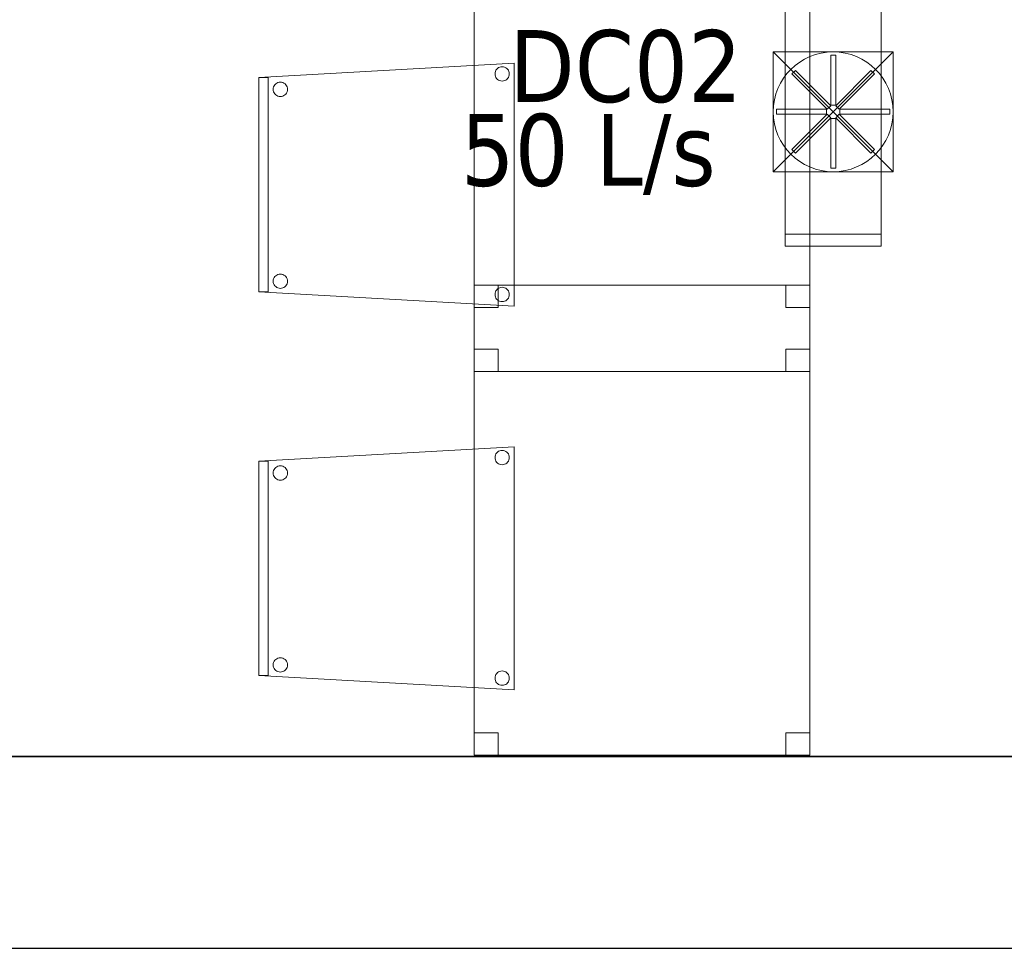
# Model space of a CAD drawing. Header units: metres. Extents: x 391.1 to 427.5, y 12.8 to 28.4.
# Tile 84 of 189: x 411.4 to 413.4, y 12.8 to 14.8. Entities that reach past the tile are written whole.
import ezdxf

# ---------------------------------------------------------------- set-up
doc = ezdxf.new("R2010")
doc.units = ezdxf.units.M
doc.layers.add('01_SUELOS', color=7, linetype='Continuous', lineweight=25, true_color=0x007f00)
for name, color, linetype, lineweight in [('02_MOBILIARIO', 7, 'Continuous', 18), ('A-DETL-____-MBND', 7, 'Continuous', 18), ('A-DETL-GENF-OTLN', 7, 'Continuous', 18), ('A-WALL-____-MCUT', 7, 'Continuous', 25), ('A-WALL-____-OTLN', 7, 'Continuous', 25), ('M-HVAC-CDFF-IDEN', 7, 'Continuous', 30), ('M-HVAC-DUCT-OTLN', 7, 'Continuous', 18)]:
    doc.layers.add(name, color=color, linetype=linetype, lineweight=lineweight)
doc.styles.add('Tahoma_2', font='tahoma.ttf', dxfattribs={"height": 0.15})

# ---------------------------------------------------------------- blocks, each defined once
blk = doc.blocks.new('Family - Cadira confident_PA-152313-03_CLI_AIRE_P0A')
at = {"layer": 'A-DETL-____-MBND', "color": 253, "true_color": 0xaaaaaa}
for p, q in [((0, 0.4765), (0.5326, 0.5065)), ((0.5326, 0.5065), (0, 0.4765)), ((0.4946, 0.4918), (0.4961, 0.4939)), ((0.4961, 0.4939), (0.4946, 0.4918)), ((0.4961, 0.4939), (0.498, 0.4957)), ((0.498, 0.4957), (0.4961, 0.4939)), ((0.498, 0.4957), (0.5001, 0.4972)), ((0.5001, 0.4972), (0.498, 0.4957)), ((0.5001, 0.4972), (0.5025, 0.4983)), ((0.5025, 0.4983), (0.5001, 0.4972)), ((0.5025, 0.4983), (0.505, 0.4989)), ((0.505, 0.4989), (0.5025, 0.4983)), ((0.505, 0.4989), (0.5076, 0.4992)), ((0.5076, 0.4992), (0.505, 0.4989)), ((0.5076, 0.4992), (0.5102, 0.4989)), ((0.5102, 0.4989), (0.5076, 0.4992)), ((0.5102, 0.4989), (0.5127, 0.4982)), ((0.5127, 0.4982), (0.5102, 0.4989)), ((0.5127, 0.4982), (0.515, 0.4971)), ((0.515, 0.4971), (0.5127, 0.4982)), ((0.515, 0.4971), (0.5172, 0.4956)), ((0.5172, 0.4956), (0.515, 0.4971)), ((0.5172, 0.4956), (0.519, 0.4938)), ((0.519, 0.4938), (0.5172, 0.4956)), ((0.519, 0.4938), (0.5205, 0.4916)), ((0.5205, 0.4916), (0.519, 0.4938)), ((0.5326, 0.5065), (0.5326, 0)), ((0.5326, 0), (0.5326, 0.5065)), ((0, 0.4765), (0.02, 0.4765)), ((0, 0.03), (0, 0.4765)), ((0.02, 0.4765), (0, 0.4765)), ((0, 0.4765), (0, 0.03)), ((0, 0.03), (0, 0.4765)), ((0, 0.4765), (0, 0.03)), ((0.02, 0.4765), (0.02, 0.03)), ((0.02, 0.03), (0.02, 0.4765)), ((0.4926, 0.4843), (0.4928, 0.4869)), ((0.4928, 0.4869), (0.4926, 0.4843)), ((0.4928, 0.4817), (0.4926, 0.4843)), ((0.4926, 0.4843), (0.4928, 0.4817)), ((0.4928, 0.4869), (0.4935, 0.4894)), ((0.4935, 0.4894), (0.4928, 0.4869)), ((0.4935, 0.4792), (0.4928, 0.4817)), ((0.4928, 0.4817), (0.4935, 0.4792)), ((0.4935, 0.4894), (0.4946, 0.4918)), ((0.4946, 0.4918), (0.4935, 0.4894)), ((0.4945, 0.4768), (0.4935, 0.4792)), ((0.4935, 0.4792), (0.4945, 0.4768)), ((0.496, 0.4747), (0.4945, 0.4768)), ((0.4945, 0.4768), (0.496, 0.4747)), ((0.4979, 0.4728), (0.496, 0.4747)), ((0.496, 0.4747), (0.4979, 0.4728)), ((0.5, 0.4713), (0.4979, 0.4728)), ((0.4979, 0.4728), (0.5, 0.4713)), ((0.5171, 0.4727), (0.5149, 0.4713)), ((0.5149, 0.4713), (0.5171, 0.4727)), ((0.5189, 0.4746), (0.5171, 0.4727)), ((0.5171, 0.4727), (0.5189, 0.4746)), ((0.5204, 0.4767), (0.5189, 0.4746)), ((0.5189, 0.4746), (0.5204, 0.4767)), ((0.5215, 0.4791), (0.5204, 0.4767)), ((0.5204, 0.4767), (0.5215, 0.4791)), ((0.5205, 0.4916), (0.5216, 0.4893)), ((0.5216, 0.4893), (0.5205, 0.4916)), ((0.5222, 0.4816), (0.5215, 0.4791)), ((0.5215, 0.4791), (0.5222, 0.4816)), ((0.5216, 0.4893), (0.5222, 0.4868)), ((0.5222, 0.4868), (0.5216, 0.4893)), ((0.5222, 0.4868), (0.5224, 0.4842)), ((0.5224, 0.4842), (0.5222, 0.4868)), ((0.5224, 0.4842), (0.5222, 0.4816)), ((0.5222, 0.4816), (0.5224, 0.4842)), ((0.0302, 0.4519), (0.0304, 0.4545)), ((0.0304, 0.4545), (0.0302, 0.4519)), ((0.0304, 0.4493), (0.0302, 0.4519)), ((0.0302, 0.4519), (0.0304, 0.4493)), ((0.0304, 0.4545), (0.0311, 0.457)), ((0.0311, 0.457), (0.0304, 0.4545)), ((0.0311, 0.457), (0.0322, 0.4594)), ((0.0322, 0.4594), (0.0311, 0.457)), ((0.0322, 0.4594), (0.0337, 0.4615)), ((0.0337, 0.4615), (0.0322, 0.4594)), ((0.0337, 0.4615), (0.0356, 0.4633)), ((0.0356, 0.4633), (0.0337, 0.4615)), ((0.0356, 0.4633), (0.0377, 0.4648)), ((0.0377, 0.4648), (0.0356, 0.4633)), ((0.0377, 0.4648), (0.0401, 0.4659)), ((0.0401, 0.4659), (0.0377, 0.4648)), ((0.0401, 0.4659), (0.0426, 0.4666)), ((0.0426, 0.4666), (0.0401, 0.4659)), ((0.0426, 0.4666), (0.0452, 0.4668)), ((0.0452, 0.4668), (0.0426, 0.4666)), ((0.0452, 0.4668), (0.0478, 0.4666)), ((0.0478, 0.4666), (0.0452, 0.4668)), ((0.0478, 0.4666), (0.0503, 0.4659)), ((0.0503, 0.4659), (0.0478, 0.4666)), ((0.0503, 0.4659), (0.0526, 0.4648)), ((0.0526, 0.4648), (0.0503, 0.4659)), ((0.0526, 0.4648), (0.0548, 0.4633)), ((0.0548, 0.4633), (0.0526, 0.4648)), ((0.0548, 0.4633), (0.0566, 0.4614)), ((0.0566, 0.4614), (0.0548, 0.4633)), ((0.0566, 0.4614), (0.0581, 0.4593)), ((0.0581, 0.4593), (0.0566, 0.4614)), ((0.0581, 0.4593), (0.0592, 0.4569)), ((0.0592, 0.4569), (0.0581, 0.4593)), ((0.0592, 0.4569), (0.0598, 0.4544)), ((0.0598, 0.4544), (0.0592, 0.4569)), ((0.0598, 0.4544), (0.06, 0.4518)), ((0.06, 0.4518), (0.0598, 0.4544)), ((0.06, 0.4518), (0.0598, 0.4492)), ((0.0598, 0.4492), (0.06, 0.4518)), ((0.5023, 0.4702), (0.5, 0.4713)), ((0.5, 0.4713), (0.5023, 0.4702)), ((0.5049, 0.4695), (0.5023, 0.4702)), ((0.5023, 0.4702), (0.5049, 0.4695)), ((0.5074, 0.4693), (0.5049, 0.4695)), ((0.5049, 0.4695), (0.5074, 0.4693)), ((0.51, 0.4695), (0.5074, 0.4693)), ((0.5074, 0.4693), (0.51, 0.4695)), ((0.5126, 0.4702), (0.51, 0.4695)), ((0.51, 0.4695), (0.5126, 0.4702)), ((0.5149, 0.4713), (0.5126, 0.4702)), ((0.5126, 0.4702), (0.5149, 0.4713)), ((0.031, 0.4468), (0.0304, 0.4493)), ((0.0304, 0.4493), (0.031, 0.4468)), ((0.0321, 0.4445), (0.031, 0.4468)), ((0.031, 0.4468), (0.0321, 0.4445)), ((0.0336, 0.4423), (0.0321, 0.4445)), ((0.0321, 0.4445), (0.0336, 0.4423)), ((0.0355, 0.4405), (0.0336, 0.4423)), ((0.0336, 0.4423), (0.0355, 0.4405)), ((0.0376, 0.439), (0.0355, 0.4405)), ((0.0355, 0.4405), (0.0376, 0.439)), ((0.0399, 0.4378), (0.0376, 0.439)), ((0.0376, 0.439), (0.0399, 0.4378)), ((0.0424, 0.4372), (0.0399, 0.4378)), ((0.0399, 0.4378), (0.0424, 0.4372)), ((0.045, 0.4369), (0.0424, 0.4372)), ((0.0424, 0.4372), (0.045, 0.4369)), ((0.0476, 0.4371), (0.045, 0.4369)), ((0.045, 0.4369), (0.0476, 0.4371)), ((0.0502, 0.4378), (0.0476, 0.4371)), ((0.0476, 0.4371), (0.0502, 0.4378)), ((0.0525, 0.4389), (0.0502, 0.4378)), ((0.0502, 0.4378), (0.0525, 0.4389)), ((0.0547, 0.4404), (0.0525, 0.4389)), ((0.0525, 0.4389), (0.0547, 0.4404)), ((0.0565, 0.4422), (0.0547, 0.4404)), ((0.0547, 0.4404), (0.0565, 0.4422)), ((0.058, 0.4443), (0.0565, 0.4422)), ((0.0565, 0.4422), (0.058, 0.4443)), ((0.0591, 0.4467), (0.058, 0.4443)), ((0.058, 0.4443), (0.0591, 0.4467)), ((0.0598, 0.4492), (0.0591, 0.4467)), ((0.0591, 0.4467), (0.0598, 0.4492)), ((0.0337, 0.0615), (0.0356, 0.0633)), ((0.0356, 0.0633), (0.0337, 0.0615)), ((0.0356, 0.0633), (0.0377, 0.0648)), ((0.0377, 0.0648), (0.0356, 0.0633)), ((0.0377, 0.0648), (0.0401, 0.0659)), ((0.0401, 0.0659), (0.0377, 0.0648)), ((0.0401, 0.0659), (0.0426, 0.0666)), ((0.0426, 0.0666), (0.0401, 0.0659)), ((0.0426, 0.0666), (0.0452, 0.0668)), ((0.0452, 0.0668), (0.0426, 0.0666)), ((0.0452, 0.0668), (0.0478, 0.0666)), ((0.0478, 0.0666), (0.0452, 0.0668)), ((0.0478, 0.0666), (0.0503, 0.0659)), ((0.0503, 0.0659), (0.0478, 0.0666)), ((0.0503, 0.0659), (0.0526, 0.0648)), ((0.0526, 0.0648), (0.0503, 0.0659)), ((0.0526, 0.0648), (0.0548, 0.0633)), ((0.0548, 0.0633), (0.0526, 0.0648)), ((0.0548, 0.0633), (0.0566, 0.0614)), ((0.0566, 0.0614), (0.0548, 0.0633)), ((0.0302, 0.0519), (0.0304, 0.0545)), ((0.0304, 0.0545), (0.0302, 0.0519)), ((0.0304, 0.0493), (0.0302, 0.0519)), ((0.0302, 0.0519), (0.0304, 0.0493)), ((0.0304, 0.0545), (0.0311, 0.057)), ((0.0311, 0.057), (0.0304, 0.0545)), ((0.031, 0.0468), (0.0304, 0.0493)), ((0.0304, 0.0493), (0.031, 0.0468)), ((0.0321, 0.0445), (0.031, 0.0468)), ((0.031, 0.0468), (0.0321, 0.0445)), ((0.0311, 0.057), (0.0322, 0.0594)), ((0.0322, 0.0594), (0.0311, 0.057)), ((0.0336, 0.0423), (0.0321, 0.0445)), ((0.0321, 0.0445), (0.0336, 0.0423)), ((0.0322, 0.0594), (0.0337, 0.0615)), ((0.0337, 0.0615), (0.0322, 0.0594)), ((0.0355, 0.0405), (0.0336, 0.0423)), ((0.0336, 0.0423), (0.0355, 0.0405)), ((0.0565, 0.0422), (0.0547, 0.0404)), ((0.0547, 0.0404), (0.0565, 0.0422)), ((0.058, 0.0443), (0.0565, 0.0422)), ((0.0565, 0.0422), (0.058, 0.0443)), ((0.0566, 0.0614), (0.0581, 0.0593)), ((0.0581, 0.0593), (0.0566, 0.0614)), ((0.0591, 0.0467), (0.058, 0.0443)), ((0.058, 0.0443), (0.0591, 0.0467)), ((0.0581, 0.0593), (0.0592, 0.0569)), ((0.0592, 0.0569), (0.0581, 0.0593)), ((0.0598, 0.0492), (0.0591, 0.0467)), ((0.0591, 0.0467), (0.0598, 0.0492)), ((0.0592, 0.0569), (0.0598, 0.0544)), ((0.0598, 0.0544), (0.0592, 0.0569)), ((0.0598, 0.0544), (0.06, 0.0518)), ((0.06, 0.0518), (0.0598, 0.0544)), ((0.06, 0.0518), (0.0598, 0.0492)), ((0.0598, 0.0492), (0.06, 0.0518)), ((0.02, 0.03), (0, 0.03)), ((0, 0.03), (0.02, 0.03)), ((0.5326, 0), (0, 0.03)), ((0, 0.03), (0.5326, 0)), ((0.0376, 0.039), (0.0355, 0.0405)), ((0.0355, 0.0405), (0.0376, 0.039)), ((0.0399, 0.0378), (0.0376, 0.039)), ((0.0376, 0.039), (0.0399, 0.0378)), ((0.0424, 0.0372), (0.0399, 0.0378)), ((0.0399, 0.0378), (0.0424, 0.0372)), ((0.045, 0.0369), (0.0424, 0.0372)), ((0.0424, 0.0372), (0.045, 0.0369)), ((0.0476, 0.0371), (0.045, 0.0369)), ((0.045, 0.0369), (0.0476, 0.0371)), ((0.0502, 0.0378), (0.0476, 0.0371)), ((0.0476, 0.0371), (0.0502, 0.0378)), ((0.0525, 0.0389), (0.0502, 0.0378)), ((0.0502, 0.0378), (0.0525, 0.0389)), ((0.0547, 0.0404), (0.0525, 0.0389)), ((0.0525, 0.0389), (0.0547, 0.0404)), ((0.4926, 0.0243), (0.4928, 0.0269)), ((0.4928, 0.0269), (0.4926, 0.0243)), ((0.4928, 0.0217), (0.4926, 0.0243)), ((0.4926, 0.0243), (0.4928, 0.0217)), ((0.4928, 0.0269), (0.4935, 0.0294)), ((0.4935, 0.0294), (0.4928, 0.0269)), ((0.4935, 0.0192), (0.4928, 0.0217)), ((0.4928, 0.0217), (0.4935, 0.0192)), ((0.4935, 0.0294), (0.4946, 0.0318)), ((0.4946, 0.0318), (0.4935, 0.0294)), ((0.4946, 0.0318), (0.4961, 0.0339)), ((0.4961, 0.0339), (0.4946, 0.0318)), ((0.4961, 0.0339), (0.498, 0.0357)), ((0.498, 0.0357), (0.4961, 0.0339)), ((0.498, 0.0357), (0.5001, 0.0372)), ((0.5001, 0.0372), (0.498, 0.0357)), ((0.5001, 0.0372), (0.5025, 0.0383)), ((0.5025, 0.0383), (0.5001, 0.0372)), ((0.5025, 0.0383), (0.505, 0.0389)), ((0.505, 0.0389), (0.5025, 0.0383)), ((0.505, 0.0389), (0.5076, 0.0392)), ((0.5076, 0.0392), (0.505, 0.0389)), ((0.5076, 0.0392), (0.5102, 0.0389)), ((0.5102, 0.0389), (0.5076, 0.0392)), ((0.5102, 0.0389), (0.5127, 0.0382)), ((0.5127, 0.0382), (0.5102, 0.0389)), ((0.5127, 0.0382), (0.515, 0.0371)), ((0.515, 0.0371), (0.5127, 0.0382)), ((0.515, 0.0371), (0.5172, 0.0356)), ((0.5172, 0.0356), (0.515, 0.0371)), ((0.5172, 0.0356), (0.519, 0.0338)), ((0.519, 0.0338), (0.5172, 0.0356)), ((0.519, 0.0338), (0.5205, 0.0316)), ((0.5205, 0.0316), (0.519, 0.0338)), ((0.5205, 0.0316), (0.5216, 0.0293)), ((0.5216, 0.0293), (0.5205, 0.0316)), ((0.5222, 0.0216), (0.5215, 0.0191)), ((0.5215, 0.0191), (0.5222, 0.0216)), ((0.5216, 0.0293), (0.5222, 0.0268)), ((0.5222, 0.0268), (0.5216, 0.0293)), ((0.5222, 0.0268), (0.5224, 0.0242)), ((0.5224, 0.0242), (0.5222, 0.0268)), ((0.5224, 0.0242), (0.5222, 0.0216)), ((0.5222, 0.0216), (0.5224, 0.0242)), ((0.4945, 0.0168), (0.4935, 0.0192)), ((0.4935, 0.0192), (0.4945, 0.0168)), ((0.496, 0.0147), (0.4945, 0.0168)), ((0.4945, 0.0168), (0.496, 0.0147)), ((0.4979, 0.0128), (0.496, 0.0147)), ((0.496, 0.0147), (0.4979, 0.0128)), ((0.5, 0.0113), (0.4979, 0.0128)), ((0.4979, 0.0128), (0.5, 0.0113)), ((0.5023, 0.0102), (0.5, 0.0113)), ((0.5, 0.0113), (0.5023, 0.0102)), ((0.5049, 0.0095), (0.5023, 0.0102)), ((0.5023, 0.0102), (0.5049, 0.0095)), ((0.5074, 0.0093), (0.5049, 0.0095)), ((0.5049, 0.0095), (0.5074, 0.0093)), ((0.51, 0.0095), (0.5074, 0.0093)), ((0.5074, 0.0093), (0.51, 0.0095)), ((0.5126, 0.0102), (0.51, 0.0095)), ((0.51, 0.0095), (0.5126, 0.0102)), ((0.5149, 0.0113), (0.5126, 0.0102)), ((0.5126, 0.0102), (0.5149, 0.0113)), ((0.5171, 0.0127), (0.5149, 0.0113)), ((0.5149, 0.0113), (0.5171, 0.0127)), ((0.5189, 0.0146), (0.5171, 0.0127)), ((0.5171, 0.0127), (0.5189, 0.0146)), ((0.5204, 0.0167), (0.5189, 0.0146)), ((0.5189, 0.0146), (0.5204, 0.0167)), ((0.5215, 0.0191), (0.5204, 0.0167)), ((0.5204, 0.0167), (0.5215, 0.0191))]:
    blk.add_line(p, q, dxfattribs=at)
blk = doc.blocks.new('Family - Taula 80X70_PA-152378-03_CLI_AIRE_P0A')
at = {"layer": 'A-DETL-____-MBND', "color": 253, "true_color": 0xaaaaaa}
for p, q in [((0, 0.9336), (0, 0.98)), ((0, 0.98), (0.05, 0.98)), ((0.05, 0.98), (0, 0.98)), ((0, 0.98), (0, 0.9336)), ((0, 0), (0, 0.98)), ((0, 0.98), (0.7001, 0.98)), ((0.7001, 0.98), (0, 0.98)), ((0, 0.98), (0, 0)), ((0.05, 0.98), (0.05, 0.9336)), ((0.05, 0.9336), (0.05, 0.98)), ((0.6501, 0.9336), (0.6501, 0.98)), ((0.6501, 0.98), (0.7001, 0.98)), ((0.7001, 0.98), (0.6501, 0.98)), ((0.6501, 0.98), (0.6501, 0.9336)), ((0.7001, 0.98), (0.7001, 0.9336)), ((0.7001, 0.9336), (0.7001, 0.98)), ((0.7001, 0.98), (0.7001, 0)), ((0.7001, 0), (0.7001, 0.98)), ((0.05, 0.9336), (0, 0.9336)), ((0, 0.9336), (0.05, 0.9336)), ((0.7001, 0.9336), (0.6501, 0.9336)), ((0.6501, 0.9336), (0.7001, 0.9336)), ((0, 0), (0, 0.0464)), ((0, 0.0464), (0.05, 0.0464)), ((0.05, 0.0464), (0, 0.0464)), ((0, 0.0464), (0, 0)), ((0.05, 0.0464), (0.05, 0)), ((0.05, 0), (0.05, 0.0464)), ((0.6501, 0), (0.6501, 0.0464)), ((0.6501, 0.0464), (0.7001, 0.0464)), ((0.7001, 0.0464), (0.6501, 0.0464)), ((0.6501, 0.0464), (0.6501, 0)), ((0.7001, 0.0464), (0.7001, 0)), ((0.7001, 0), (0.7001, 0.0464)), ((0.05, 0), (0, 0)), ((0, 0), (0.05, 0)), ((0.7001, 0), (0, 0)), ((0.7001, 0), (0.6501, 0)), ((0.6501, 0), (0.7001, 0)), ((0, 0), (0.7001, 0))]:
    blk.add_line(p, q, dxfattribs=at)
blk = doc.blocks.new('Family - Taula 80X70_PA-152438-03_CLI_AIRE_P0A')
at = {"layer": 'A-DETL-____-MBND', "color": 253, "true_color": 0xaaaaaa}
for p, q in [((0, 0.9336), (0, 0.98)), ((0, 0.98), (0.05, 0.98)), ((0.05, 0.98), (0, 0.98)), ((0, 0.98), (0, 0.9336)), ((0, 0), (0, 0.98)), ((0, 0.98), (0.7001, 0.98)), ((0.7001, 0.98), (0, 0.98)), ((0, 0.98), (0, 0)), ((0.05, 0.98), (0.05, 0.9336)), ((0.05, 0.9336), (0.05, 0.98)), ((0.6501, 0.9336), (0.6501, 0.98)), ((0.6501, 0.98), (0.7001, 0.98)), ((0.7001, 0.98), (0.6501, 0.98)), ((0.6501, 0.98), (0.6501, 0.9336)), ((0.7001, 0.98), (0.7001, 0)), ((0.7001, 0), (0.7001, 0.98)), ((0.7001, 0.98), (0.7001, 0.9336)), ((0.7001, 0.9336), (0.7001, 0.98)), ((0.05, 0.9336), (0, 0.9336)), ((0, 0.9336), (0.05, 0.9336)), ((0.7001, 0.9336), (0.6501, 0.9336)), ((0.6501, 0.9336), (0.7001, 0.9336)), ((0, 0), (0, 0.0464)), ((0, 0.0464), (0.05, 0.0464)), ((0.05, 0.0464), (0, 0.0464)), ((0, 0.0464), (0, 0)), ((0.05, 0.0464), (0.05, 0)), ((0.05, 0), (0.05, 0.0464)), ((0.6501, 0), (0.6501, 0.0464)), ((0.6501, 0.0464), (0.7001, 0.0464)), ((0.7001, 0.0464), (0.6501, 0.0464)), ((0.6501, 0.0464), (0.6501, 0)), ((0.7001, 0.0464), (0.7001, 0)), ((0.7001, 0), (0.7001, 0.0464)), ((0.7001, 0), (0, 0)), ((0.05, 0), (0, 0)), ((0, 0), (0.05, 0)), ((0.7001, 0), (0.6501, 0)), ((0.6501, 0), (0.7001, 0)), ((0, 0), (0.7001, 0))]:
    blk.add_line(p, q, dxfattribs=at)
blk = doc.blocks.new('Family - Mur PA-152469-03_CLI_AIRE_P0A')
at = {"layer": 'A-WALL-____-MCUT', "color": 253, "true_color": 0xaaaaaa}
for p, q in [((26.0531, 0.4), (0.0791, 0.4)), ((0, 0), (25.9702, 0))]:
    blk.add_line(p, q, dxfattribs=at)
at = {"layer": 'A-WALL-____-OTLN', "color": 253, "true_color": 0xaaaaaa}
for p, q in [((26.0531, 0.4), (0.0791, 0.4)), ((0, 0), (25.9702, 0))]:
    blk.add_line(p, q, dxfattribs=at)
at = {"layer": 'A-WALL-____-OTLN', "color": 253, "lineweight": 18, "true_color": 0xaaaaaa}
blk.add_line((0, 0), (25.9702, 0), dxfattribs=at)
blk = doc.blocks.new('Family - LONDR55-XX_ZZ-ARQ-CAA-M3D-Londres55-152611-03_CLI_AIRE_P0A')
at = {"layer": '01_SUELOS', "color": 9, "true_color": 0xaad4aa}
for p, q in [((0, 0), (24.5639, 0)), ((24.5639, 0), (0, 0))]:
    blk.add_line(p, q, dxfattribs=at)
blk = doc.blocks.new('Family - Cadira confident_PA-152667-03_CLI_AIRE_P0A')
at = {"layer": 'A-DETL-____-MBND', "color": 253, "true_color": 0xaaaaaa}
for p, q in [((0, 0.4765), (0.5326, 0.5065)), ((0.5326, 0.5065), (0, 0.4765)), ((0.4946, 0.4918), (0.4961, 0.4939)), ((0.4961, 0.4939), (0.4946, 0.4918)), ((0.4961, 0.4939), (0.498, 0.4957)), ((0.498, 0.4957), (0.4961, 0.4939)), ((0.498, 0.4957), (0.5001, 0.4972)), ((0.5001, 0.4972), (0.498, 0.4957)), ((0.5001, 0.4972), (0.5025, 0.4983)), ((0.5025, 0.4983), (0.5001, 0.4972)), ((0.5025, 0.4983), (0.505, 0.4989)), ((0.505, 0.4989), (0.5025, 0.4983)), ((0.505, 0.4989), (0.5076, 0.4992)), ((0.5076, 0.4992), (0.505, 0.4989)), ((0.5076, 0.4992), (0.5102, 0.4989)), ((0.5102, 0.4989), (0.5076, 0.4992)), ((0.5102, 0.4989), (0.5127, 0.4982)), ((0.5127, 0.4982), (0.5102, 0.4989)), ((0.5127, 0.4982), (0.515, 0.4971)), ((0.515, 0.4971), (0.5127, 0.4982)), ((0.515, 0.4971), (0.5172, 0.4956)), ((0.5172, 0.4956), (0.515, 0.4971)), ((0.5172, 0.4956), (0.519, 0.4938)), ((0.519, 0.4938), (0.5172, 0.4956)), ((0.519, 0.4938), (0.5205, 0.4916)), ((0.5205, 0.4916), (0.519, 0.4938)), ((0.5326, 0.5065), (0.5326, 0)), ((0.5326, 0), (0.5326, 0.5065)), ((0, 0.4765), (0.02, 0.4765)), ((0, 0.03), (0, 0.4765)), ((0.02, 0.4765), (0, 0.4765)), ((0, 0.4765), (0, 0.03)), ((0, 0.03), (0, 0.4765)), ((0, 0.4765), (0, 0.03)), ((0.02, 0.4765), (0.02, 0.03)), ((0.02, 0.03), (0.02, 0.4765)), ((0.4926, 0.4843), (0.4928, 0.4869)), ((0.4928, 0.4869), (0.4926, 0.4843)), ((0.4928, 0.4817), (0.4926, 0.4843)), ((0.4926, 0.4843), (0.4928, 0.4817)), ((0.4928, 0.4869), (0.4935, 0.4894)), ((0.4935, 0.4894), (0.4928, 0.4869)), ((0.4935, 0.4792), (0.4928, 0.4817)), ((0.4928, 0.4817), (0.4935, 0.4792)), ((0.4935, 0.4894), (0.4946, 0.4918)), ((0.4946, 0.4918), (0.4935, 0.4894)), ((0.4945, 0.4768), (0.4935, 0.4792)), ((0.4935, 0.4792), (0.4945, 0.4768)), ((0.496, 0.4747), (0.4945, 0.4768)), ((0.4945, 0.4768), (0.496, 0.4747)), ((0.4979, 0.4728), (0.496, 0.4747)), ((0.496, 0.4747), (0.4979, 0.4728)), ((0.5, 0.4713), (0.4979, 0.4728)), ((0.4979, 0.4728), (0.5, 0.4713)), ((0.5171, 0.4727), (0.5149, 0.4713)), ((0.5149, 0.4713), (0.5171, 0.4727)), ((0.5189, 0.4746), (0.5171, 0.4727)), ((0.5171, 0.4727), (0.5189, 0.4746)), ((0.5204, 0.4767), (0.5189, 0.4746)), ((0.5189, 0.4746), (0.5204, 0.4767)), ((0.5215, 0.4791), (0.5204, 0.4767)), ((0.5204, 0.4767), (0.5215, 0.4791)), ((0.5205, 0.4916), (0.5216, 0.4893)), ((0.5216, 0.4893), (0.5205, 0.4916)), ((0.5222, 0.4816), (0.5215, 0.4791)), ((0.5215, 0.4791), (0.5222, 0.4816)), ((0.5216, 0.4893), (0.5222, 0.4868)), ((0.5222, 0.4868), (0.5216, 0.4893)), ((0.5222, 0.4868), (0.5224, 0.4842)), ((0.5224, 0.4842), (0.5222, 0.4868)), ((0.5224, 0.4842), (0.5222, 0.4816)), ((0.5222, 0.4816), (0.5224, 0.4842)), ((0.0302, 0.4519), (0.0304, 0.4545)), ((0.0304, 0.4545), (0.0302, 0.4519)), ((0.0304, 0.4493), (0.0302, 0.4519)), ((0.0302, 0.4519), (0.0304, 0.4493)), ((0.0304, 0.4545), (0.0311, 0.457)), ((0.0311, 0.457), (0.0304, 0.4545)), ((0.0311, 0.457), (0.0322, 0.4594)), ((0.0322, 0.4594), (0.0311, 0.457)), ((0.0322, 0.4594), (0.0337, 0.4615)), ((0.0337, 0.4615), (0.0322, 0.4594)), ((0.0337, 0.4615), (0.0356, 0.4633)), ((0.0356, 0.4633), (0.0337, 0.4615)), ((0.0356, 0.4633), (0.0377, 0.4648)), ((0.0377, 0.4648), (0.0356, 0.4633)), ((0.0377, 0.4648), (0.0401, 0.4659)), ((0.0401, 0.4659), (0.0377, 0.4648)), ((0.0401, 0.4659), (0.0426, 0.4666)), ((0.0426, 0.4666), (0.0401, 0.4659)), ((0.0426, 0.4666), (0.0452, 0.4668)), ((0.0452, 0.4668), (0.0426, 0.4666)), ((0.0452, 0.4668), (0.0478, 0.4666)), ((0.0478, 0.4666), (0.0452, 0.4668)), ((0.0478, 0.4666), (0.0503, 0.4659)), ((0.0503, 0.4659), (0.0478, 0.4666)), ((0.0503, 0.4659), (0.0526, 0.4648)), ((0.0526, 0.4648), (0.0503, 0.4659)), ((0.0526, 0.4648), (0.0548, 0.4633)), ((0.0548, 0.4633), (0.0526, 0.4648)), ((0.0548, 0.4633), (0.0566, 0.4614)), ((0.0566, 0.4614), (0.0548, 0.4633)), ((0.0566, 0.4614), (0.0581, 0.4593)), ((0.0581, 0.4593), (0.0566, 0.4614)), ((0.0581, 0.4593), (0.0592, 0.4569)), ((0.0592, 0.4569), (0.0581, 0.4593)), ((0.0592, 0.4569), (0.0598, 0.4544)), ((0.0598, 0.4544), (0.0592, 0.4569)), ((0.0598, 0.4544), (0.06, 0.4518)), ((0.06, 0.4518), (0.0598, 0.4544)), ((0.06, 0.4518), (0.0598, 0.4492)), ((0.0598, 0.4492), (0.06, 0.4518)), ((0.5023, 0.4702), (0.5, 0.4713)), ((0.5, 0.4713), (0.5023, 0.4702)), ((0.5049, 0.4695), (0.5023, 0.4702)), ((0.5023, 0.4702), (0.5049, 0.4695)), ((0.5074, 0.4693), (0.5049, 0.4695)), ((0.5049, 0.4695), (0.5074, 0.4693)), ((0.51, 0.4695), (0.5074, 0.4693)), ((0.5074, 0.4693), (0.51, 0.4695)), ((0.5126, 0.4702), (0.51, 0.4695)), ((0.51, 0.4695), (0.5126, 0.4702)), ((0.5149, 0.4713), (0.5126, 0.4702)), ((0.5126, 0.4702), (0.5149, 0.4713)), ((0.031, 0.4468), (0.0304, 0.4493)), ((0.0304, 0.4493), (0.031, 0.4468)), ((0.0321, 0.4445), (0.031, 0.4468)), ((0.031, 0.4468), (0.0321, 0.4445)), ((0.0336, 0.4423), (0.0321, 0.4445)), ((0.0321, 0.4445), (0.0336, 0.4423)), ((0.0355, 0.4405), (0.0336, 0.4423)), ((0.0336, 0.4423), (0.0355, 0.4405)), ((0.0376, 0.439), (0.0355, 0.4405)), ((0.0355, 0.4405), (0.0376, 0.439)), ((0.0399, 0.4378), (0.0376, 0.439)), ((0.0376, 0.439), (0.0399, 0.4378)), ((0.0424, 0.4372), (0.0399, 0.4378)), ((0.0399, 0.4378), (0.0424, 0.4372)), ((0.045, 0.4369), (0.0424, 0.4372)), ((0.0424, 0.4372), (0.045, 0.4369)), ((0.0476, 0.4371), (0.045, 0.4369)), ((0.045, 0.4369), (0.0476, 0.4371)), ((0.0502, 0.4378), (0.0476, 0.4371)), ((0.0476, 0.4371), (0.0502, 0.4378)), ((0.0525, 0.4389), (0.0502, 0.4378)), ((0.0502, 0.4378), (0.0525, 0.4389)), ((0.0547, 0.4404), (0.0525, 0.4389)), ((0.0525, 0.4389), (0.0547, 0.4404)), ((0.0565, 0.4422), (0.0547, 0.4404)), ((0.0547, 0.4404), (0.0565, 0.4422)), ((0.058, 0.4443), (0.0565, 0.4422)), ((0.0565, 0.4422), (0.058, 0.4443)), ((0.0591, 0.4467), (0.058, 0.4443)), ((0.058, 0.4443), (0.0591, 0.4467)), ((0.0598, 0.4492), (0.0591, 0.4467)), ((0.0591, 0.4467), (0.0598, 0.4492)), ((0.0337, 0.0615), (0.0356, 0.0633)), ((0.0356, 0.0633), (0.0337, 0.0615)), ((0.0356, 0.0633), (0.0377, 0.0648)), ((0.0377, 0.0648), (0.0356, 0.0633)), ((0.0377, 0.0648), (0.0401, 0.0659)), ((0.0401, 0.0659), (0.0377, 0.0648)), ((0.0401, 0.0659), (0.0426, 0.0666)), ((0.0426, 0.0666), (0.0401, 0.0659)), ((0.0426, 0.0666), (0.0452, 0.0668)), ((0.0452, 0.0668), (0.0426, 0.0666)), ((0.0452, 0.0668), (0.0478, 0.0666)), ((0.0478, 0.0666), (0.0452, 0.0668)), ((0.0478, 0.0666), (0.0503, 0.0659)), ((0.0503, 0.0659), (0.0478, 0.0666)), ((0.0503, 0.0659), (0.0526, 0.0648)), ((0.0526, 0.0648), (0.0503, 0.0659)), ((0.0526, 0.0648), (0.0548, 0.0633)), ((0.0548, 0.0633), (0.0526, 0.0648)), ((0.0548, 0.0633), (0.0566, 0.0614)), ((0.0566, 0.0614), (0.0548, 0.0633)), ((0.0302, 0.0519), (0.0304, 0.0545)), ((0.0304, 0.0545), (0.0302, 0.0519)), ((0.0304, 0.0493), (0.0302, 0.0519)), ((0.0302, 0.0519), (0.0304, 0.0493)), ((0.0304, 0.0545), (0.0311, 0.057)), ((0.0311, 0.057), (0.0304, 0.0545)), ((0.031, 0.0468), (0.0304, 0.0493)), ((0.0304, 0.0493), (0.031, 0.0468)), ((0.0321, 0.0445), (0.031, 0.0468)), ((0.031, 0.0468), (0.0321, 0.0445)), ((0.0311, 0.057), (0.0322, 0.0594)), ((0.0322, 0.0594), (0.0311, 0.057)), ((0.0336, 0.0423), (0.0321, 0.0445)), ((0.0321, 0.0445), (0.0336, 0.0423)), ((0.0322, 0.0594), (0.0337, 0.0615)), ((0.0337, 0.0615), (0.0322, 0.0594)), ((0.0355, 0.0405), (0.0336, 0.0423)), ((0.0336, 0.0423), (0.0355, 0.0405)), ((0.0565, 0.0422), (0.0547, 0.0404)), ((0.0547, 0.0404), (0.0565, 0.0422)), ((0.058, 0.0443), (0.0565, 0.0422)), ((0.0565, 0.0422), (0.058, 0.0443)), ((0.0566, 0.0614), (0.0581, 0.0593)), ((0.0581, 0.0593), (0.0566, 0.0614)), ((0.0591, 0.0467), (0.058, 0.0443)), ((0.058, 0.0443), (0.0591, 0.0467)), ((0.0581, 0.0593), (0.0592, 0.0569)), ((0.0592, 0.0569), (0.0581, 0.0593)), ((0.0598, 0.0492), (0.0591, 0.0467)), ((0.0591, 0.0467), (0.0598, 0.0492)), ((0.0592, 0.0569), (0.0598, 0.0544)), ((0.0598, 0.0544), (0.0592, 0.0569)), ((0.0598, 0.0544), (0.06, 0.0518)), ((0.06, 0.0518), (0.0598, 0.0544)), ((0.06, 0.0518), (0.0598, 0.0492)), ((0.0598, 0.0492), (0.06, 0.0518)), ((0.02, 0.03), (0, 0.03)), ((0, 0.03), (0.02, 0.03)), ((0.5326, 0), (0, 0.03)), ((0, 0.03), (0.5326, 0)), ((0.0376, 0.039), (0.0355, 0.0405)), ((0.0355, 0.0405), (0.0376, 0.039)), ((0.0399, 0.0378), (0.0376, 0.039)), ((0.0376, 0.039), (0.0399, 0.0378)), ((0.0424, 0.0372), (0.0399, 0.0378)), ((0.0399, 0.0378), (0.0424, 0.0372)), ((0.045, 0.0369), (0.0424, 0.0372)), ((0.0424, 0.0372), (0.045, 0.0369)), ((0.0476, 0.0371), (0.045, 0.0369)), ((0.045, 0.0369), (0.0476, 0.0371)), ((0.0502, 0.0378), (0.0476, 0.0371)), ((0.0476, 0.0371), (0.0502, 0.0378)), ((0.0525, 0.0389), (0.0502, 0.0378)), ((0.0502, 0.0378), (0.0525, 0.0389)), ((0.0547, 0.0404), (0.0525, 0.0389)), ((0.0525, 0.0389), (0.0547, 0.0404)), ((0.4926, 0.0243), (0.4928, 0.0269)), ((0.4928, 0.0269), (0.4926, 0.0243)), ((0.4928, 0.0217), (0.4926, 0.0243)), ((0.4926, 0.0243), (0.4928, 0.0217)), ((0.4928, 0.0269), (0.4935, 0.0294)), ((0.4935, 0.0294), (0.4928, 0.0269)), ((0.4935, 0.0192), (0.4928, 0.0217)), ((0.4928, 0.0217), (0.4935, 0.0192)), ((0.4935, 0.0294), (0.4946, 0.0318)), ((0.4946, 0.0318), (0.4935, 0.0294)), ((0.4946, 0.0318), (0.4961, 0.0339)), ((0.4961, 0.0339), (0.4946, 0.0318)), ((0.4961, 0.0339), (0.498, 0.0357)), ((0.498, 0.0357), (0.4961, 0.0339)), ((0.498, 0.0357), (0.5001, 0.0372)), ((0.5001, 0.0372), (0.498, 0.0357)), ((0.5001, 0.0372), (0.5025, 0.0383)), ((0.5025, 0.0383), (0.5001, 0.0372)), ((0.5025, 0.0383), (0.505, 0.0389)), ((0.505, 0.0389), (0.5025, 0.0383)), ((0.505, 0.0389), (0.5076, 0.0392)), ((0.5076, 0.0392), (0.505, 0.0389)), ((0.5076, 0.0392), (0.5102, 0.0389)), ((0.5102, 0.0389), (0.5076, 0.0392)), ((0.5102, 0.0389), (0.5127, 0.0382)), ((0.5127, 0.0382), (0.5102, 0.0389)), ((0.5127, 0.0382), (0.515, 0.0371)), ((0.515, 0.0371), (0.5127, 0.0382)), ((0.515, 0.0371), (0.5172, 0.0356)), ((0.5172, 0.0356), (0.515, 0.0371)), ((0.5172, 0.0356), (0.519, 0.0338)), ((0.519, 0.0338), (0.5172, 0.0356)), ((0.519, 0.0338), (0.5205, 0.0316)), ((0.5205, 0.0316), (0.519, 0.0338)), ((0.5205, 0.0316), (0.5216, 0.0293)), ((0.5216, 0.0293), (0.5205, 0.0316)), ((0.5222, 0.0216), (0.5215, 0.0191)), ((0.5215, 0.0191), (0.5222, 0.0216)), ((0.5216, 0.0293), (0.5222, 0.0268)), ((0.5222, 0.0268), (0.5216, 0.0293)), ((0.5222, 0.0268), (0.5224, 0.0242)), ((0.5224, 0.0242), (0.5222, 0.0268)), ((0.5224, 0.0242), (0.5222, 0.0216)), ((0.5222, 0.0216), (0.5224, 0.0242)), ((0.4945, 0.0168), (0.4935, 0.0192)), ((0.4935, 0.0192), (0.4945, 0.0168)), ((0.496, 0.0147), (0.4945, 0.0168)), ((0.4945, 0.0168), (0.496, 0.0147)), ((0.4979, 0.0128), (0.496, 0.0147)), ((0.496, 0.0147), (0.4979, 0.0128)), ((0.5, 0.0113), (0.4979, 0.0128)), ((0.4979, 0.0128), (0.5, 0.0113)), ((0.5023, 0.0102), (0.5, 0.0113)), ((0.5, 0.0113), (0.5023, 0.0102)), ((0.5049, 0.0095), (0.5023, 0.0102)), ((0.5023, 0.0102), (0.5049, 0.0095)), ((0.5074, 0.0093), (0.5049, 0.0095)), ((0.5049, 0.0095), (0.5074, 0.0093)), ((0.51, 0.0095), (0.5074, 0.0093)), ((0.5074, 0.0093), (0.51, 0.0095)), ((0.5126, 0.0102), (0.51, 0.0095)), ((0.51, 0.0095), (0.5126, 0.0102)), ((0.5149, 0.0113), (0.5126, 0.0102)), ((0.5126, 0.0102), (0.5149, 0.0113)), ((0.5171, 0.0127), (0.5149, 0.0113)), ((0.5149, 0.0113), (0.5171, 0.0127)), ((0.5189, 0.0146), (0.5171, 0.0127)), ((0.5171, 0.0127), (0.5189, 0.0146)), ((0.5204, 0.0167), (0.5189, 0.0146)), ((0.5189, 0.0146), (0.5204, 0.0167)), ((0.5215, 0.0191), (0.5204, 0.0167)), ((0.5204, 0.0167), (0.5215, 0.0191))]:
    blk.add_line(p, q, dxfattribs=at)
blk = doc.blocks.new('LONDR55-XX_ZZ-ARQ-CAA-M3D-Londres55_ifc-1-03_CLI_AIRE_P0A')
at = {"layer": '01_SUELOS', "color": 253, "lineweight": 18, "true_color": 0xaaaaaa}
blk.add_blockref('Family - LONDR55-XX_ZZ-ARQ-CAA-M3D-Londres55-152611-03_CLI_AIRE_P0A', (399.1772, 13.2406), dxfattribs=at)
at = {"layer": '02_MOBILIARIO', "color": 253, "lineweight": 18, "true_color": 0xaaaaaa}
for name, p in [('Family - Taula 80X70_PA-152378-03_CLI_AIRE_P0A', (412.336, 14.0434)), ('Family - Cadira confident_PA-152313-03_CLI_AIRE_P0A', (411.8869, 14.1797)), ('Family - Taula 80X70_PA-152438-03_CLI_AIRE_P0A', (412.336, 13.2434)), ('Family - Cadira confident_PA-152667-03_CLI_AIRE_P0A', (411.8869, 13.3797))]:
    blk.add_blockref(name, p, dxfattribs=at)
at = {"layer": 'A-WALL-____-OTLN', "color": 253, "lineweight": 18, "true_color": 0xaaaaaa}
blk.add_blockref('Family - Mur PA-152469-03_CLI_AIRE_P0A', (397.6873, 12.8406), dxfattribs=at)
blk = doc.blocks.new('ZYR_03_06_08_01 Difusor Rotacional Circular Impulsió NO PLENUM - DC02-354801-03_CLI_AIRE_P0A')
at = {"layer": 'A-DETL-GENF-OTLN', "color": 143, "true_color": 0x32aad1}
for p, q in [((-0.0052, 0.1179), (0.0052, 0.1179)), ((-0.0052, 0.0138), (-0.0052, 0.1179)), ((0.0052, 0.1179), (0.0052, 0.0138)), ((-0.0862, 0.0788), (-0.0788, 0.0862)), ((-0.0788, 0.0862), (-0.0052, 0.0125)), ((0.0052, 0.0125), (0.0788, 0.0862)), ((0.0788, 0.0862), (0.0862, 0.0788)), ((-0.0125, 0.0052), (-0.0862, 0.0788)), ((0.0862, 0.0788), (0.0125, 0.0052)), ((-0.1179, 0.0052), (-0.0138, 0.0052)), ((-0.1179, -0.0052), (-0.1179, 0.0052)), ((-0.0138, 0.0052), (-0.0138, -0.0052)), ((-0.0052, 0.0125), (-0.0125, 0.0052)), ((0.0052, 0.0138), (-0.0052, 0.0138)), ((0.0125, 0.0052), (0.0052, 0.0125)), ((0.0138, 0.0052), (0.1179, 0.0052)), ((0.0138, -0.0052), (0.0138, 0.0052)), ((0.1179, 0.0052), (0.1179, -0.0052)), ((-0.0138, -0.0052), (-0.1179, -0.0052)), ((-0.0862, -0.0788), (-0.0125, -0.0052)), ((-0.0052, -0.0125), (-0.0788, -0.0862)), ((-0.0125, -0.0052), (-0.0052, -0.0125)), ((-0.0052, -0.0138), (0.0052, -0.0138)), ((-0.0052, -0.1179), (-0.0052, -0.0138)), ((0.0052, -0.0125), (0.0125, -0.0052)), ((0.0788, -0.0862), (0.0052, -0.0125)), ((0.0052, -0.0138), (0.0052, -0.1179)), ((0.0125, -0.0052), (0.0862, -0.0788)), ((0.1179, -0.0052), (0.0138, -0.0052)), ((-0.0788, -0.0862), (-0.0862, -0.0788)), ((0.0862, -0.0788), (0.0788, -0.0862)), ((0.0052, -0.1179), (-0.0052, -0.1179))]:
    blk.add_line(p, q, dxfattribs=at)
blk.add_circle((0, 0), 0.125, dxfattribs=at)
blk = doc.blocks.new('M_Transición de rectangular a redondo - Ángulo - 60 grados-473491-03_CLI_AIRE_P0A')
at = {"layer": 'M-HVAC-DUCT-OTLN', "color": 143, "true_color": 0x32aad1}
for p, q in [((418.3232, 22.6584), (418.3232, 22.7834)), ((418.3232, 22.7834), (418.4482, 22.7834)), ((418.3232, 22.7834), (418.3232, 22.5334)), ((418.5732, 22.7834), (418.3232, 22.7834)), ((418.4482, 22.7834), (418.5732, 22.7834)), ((418.5732, 22.7834), (418.5732, 22.6584)), ((418.5732, 22.5334), (418.5732, 22.7834)), ((418.3232, 22.5334), (418.3232, 22.6584)), ((418.5732, 22.6584), (418.5732, 22.5334)), ((418.4482, 22.5334), (418.3232, 22.5334)), ((418.3232, 22.5334), (418.5732, 22.5334)), ((418.5732, 22.5334), (418.4482, 22.5334))]:
    blk.add_line(p, q, dxfattribs=at)
for start, end in [(90, 180), (0, 90), (180, 270), (270, 0)]:
    blk.add_arc((418.4482, 22.6584), 0.125, start, end, dxfattribs=at)
blk = doc.blocks.new('MEP_15_03 Injerto Conducte - Mínimo-473568-03_CLI_AIRE_P0A')
at = {"layer": 'M-HVAC-DUCT-OTLN', "color": 143, "true_color": 0x32aad1}
for p, q in [((413.2096, 14.7099), (412.9596, 14.7099)), ((412.9596, 14.7099), (412.9596, 14.4599)), ((413.2096, 14.7099), (412.9596, 14.7099)), ((412.9596, 14.7099), (412.9596, 14.4599)), ((413.2096, 14.4599), (413.2096, 14.7099)), ((413.2096, 14.4599), (413.2096, 14.7099)), ((412.9596, 14.4599), (413.2096, 14.4599)), ((412.9596, 14.4599), (413.2096, 14.4599))]:
    blk.add_line(p, q, dxfattribs=at)
blk = doc.blocks.new('M_Remate rectangular - Estándar-474862-03_CLI_AIRE_P0A')
at = {"layer": 'M-HVAC-DUCT-OTLN', "color": 143, "true_color": 0x32aad1}
for p, q in [((0, 0.1), (0, -0.1)), ((0, -0.1), (0, 0.1)), ((0, 0.1), (0.025, 0.1)), ((0.025, 0.1), (0, 0.1)), ((0.025, 0.1), (0.025, -0.1)), ((0.025, -0.1), (0.025, 0.1)), ((0.025, -0.1), (0, -0.1)), ((0.025, -0.1), (0, -0.1))]:
    blk.add_line(p, q, dxfattribs=at)

msp = doc.modelspace()

# ---------------------------------------------------------------- linework, layer by layer
at = {"layer": 'M-HVAC-DUCT-OTLN', "color": 143, "true_color": 0x32aad1}
for p, q in [((412.9846, 14.3295), (412.9846, 15.6395)), ((413.1846, 15.6395), (413.1846, 14.3295)), ((413.2096, 14.7099), (412.9596, 14.7099)), ((412.9596, 14.7099), (412.9596, 14.4599)), ((413.2096, 14.7099), (412.9596, 14.4599)), ((412.9596, 14.7099), (413.2096, 14.4599)), ((413.2096, 14.4599), (413.2096, 14.7099)), ((412.9596, 14.4599), (413.2096, 14.4599)), ((412.9846, 14.3295), (413.1846, 14.3295))]:
    msp.add_line(p, q, dxfattribs=at)

# ---------------------------------------------------------------- block references
at = {"lineweight": 5}
msp.add_blockref('LONDR55-XX_ZZ-ARQ-CAA-M3D-Londres55_ifc-1-03_CLI_AIRE_P0A', (0, 0), dxfattribs=at)
at = {"layer": 'A-DETL-GENF-OTLN', "color": 143, "true_color": 0x32aad1}
msp.add_blockref('ZYR_03_06_08_01 Difusor Rotacional Circular Impulsió NO PLENUM - DC02-354801-03_CLI_AIRE_P0A', (413.0846, 14.5849), dxfattribs=at)
at = {"layer": 'M-HVAC-DUCT-OTLN', "color": 143, "true_color": 0x32aad1}
for name, p in [('M_Transición de rectangular a redondo - Ángulo - 60 grados-473491-03_CLI_AIRE_P0A', (-5.3636, -8.0735)), ('MEP_15_03 Injerto Conducte - Mínimo-473568-03_CLI_AIRE_P0A', (0, 0))]:
    msp.add_blockref(name, p, dxfattribs=at)
at = {"layer": 'M-HVAC-DUCT-OTLN', "color": 143, "true_color": 0x32aad1, "rotation": 270}
msp.add_blockref('M_Remate rectangular - Estándar-474862-03_CLI_AIRE_P0A', (413.0846, 14.3295), dxfattribs=at)

# ---------------------------------------------------------------- texts
at = {"layer": 'M-HVAC-CDFF-IDEN', "char_height": 0.15, "attachment_point": 1, "style": 'Tahoma_2'}
for s, insert, width in [('DC02', (412.4095, 14.7552), 0.577215), ('50 L/s', (412.3079, 14.5805), 0.661392)]:
    msp.add_mtext(s, dxfattribs=dict(at, insert=insert, width=width))

doc.saveas('drawing.dxf')
